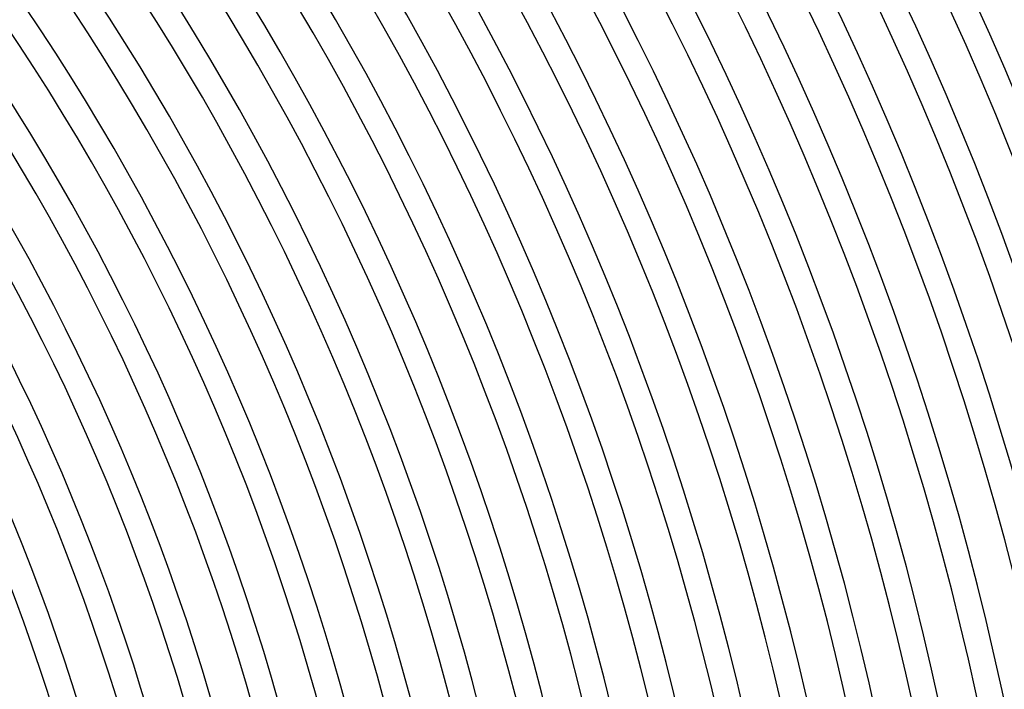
# Model space of a CAD drawing. Header units: millimetres. Extents: x -385 to 385, y -385 to 385.
# Tile 77 of 103: x 203 to 306, y 66 to 136. Entities that reach past the tile are written whole.
import ezdxf

# ---------------------------------------------------------------- set-up
doc = ezdxf.new("R2010")
doc.units = ezdxf.units.MM
doc.layers.add('THICK', color=7, linetype='Continuous')

msp = doc.modelspace()

# ---------------------------------------------------------------- linework, layer by layer
at = {"layer": 'THICK'}
for radius, start, end in [(345, 0.3321, 44.6678), (341, 0.3083, 44.6917), (337.25, 0.3398, 44.6602), (333.25, 0.2122, 44.7878), (330.5, 0.3467, 44.6533), (326.5, 0.2365, 44.7635), (323.75, 0.354, 44.6461), (319.75, 0.259, 44.741), (317, 0.3615, 44.6385), (313, 0.2803, 44.7196), (310.25, 0.3693, 44.6307), (306.25, 0.3007, 44.6993), (303.5, 0.3776, 44.6224), (299.5, 0.3202, 44.6798), (296.75, 0.3862, 44.6138), (292.75, 0.3391, 44.6609), (290, 0.3952, 44.6049), (286, 0.3575, 44.6425), (283.25, 0.4046, 44.5954), (279.25, 0.3755, 44.6245), (276.5, 0.4144, 44.5856), (272.5, 0.393, 44.6069), (269.75, 0.4248, 44.5752), (265.75, 0.4103, 44.5897), (263, 0.4357, 44.5643), (259, 0.4273, 44.5727), (256.25, 0.4472, 44.5528), (252.25, 0.444, 44.556), (249.5, 0.4593, 44.5407), (245.5, 0.4605, 44.5396), (242.75, 0.4721, 44.5279), (238.75, 0.4768, 44.5233), (236, 0.4856, 44.5145), (232, 0.4928, 44.5072), (229.25, 0.4998, 44.5001), (225.25, 0.5086, 44.4914), (222.5, 0.515, 44.485), (218.5, 0.5243, 44.4757), (215.75, 0.5311, 44.4689), (211.75, 0.5412, 44.4588), (210, 0.5457, 44.4543), (206, 0.5563, 44.4437)]:
    msp.add_arc((0, 0), radius, start, end, dxfattribs=at)

doc.saveas('drawing.dxf')
